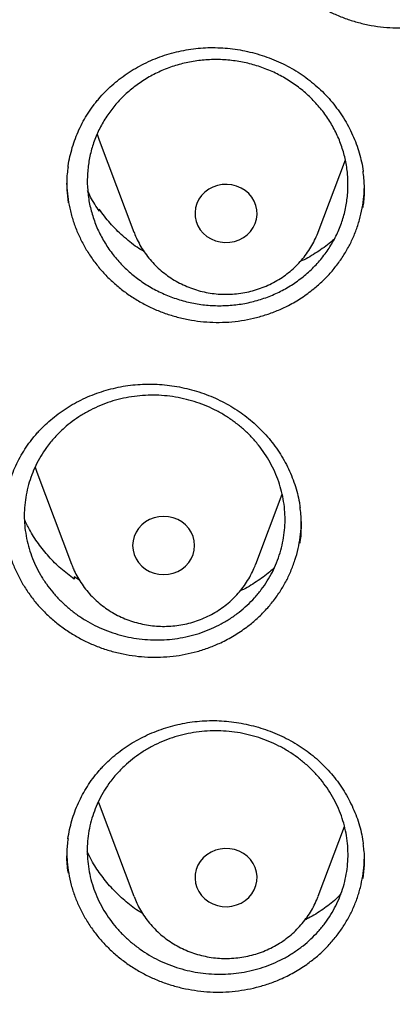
# Model space of a CAD drawing. Header units: millimetres. Extents: x 8 to 1233, y 12 to 1462.
# Tile 38 of 131: x 437 to 442, y 1272 to 1284. Entities that reach past the tile are written whole.
import ezdxf

# ---------------------------------------------------------------- set-up
doc = ezdxf.new("R2010")
doc.units = ezdxf.units.MM

msp = doc.modelspace()

# ---------------------------------------------------------------- linework, layer by layer
at = {"color": 7, "linetype": 'Continuous', "lineweight": 30}
for p, q in [((438.12, 1282.663), (438.567, 1281.475)), ((440.943, 1281.475), (441.294, 1282.407)), ((438.113, 1281.758), (438.117, 1281.771)), ((438.117, 1281.771), (438.121, 1281.744)), ((440.939, 1281.463), (440.942, 1281.473)), ((440.939, 1281.464), (440.942, 1281.473)), ((437.315, 1278.379), (437.762, 1277.191)), ((440.138, 1277.191), (440.478, 1278.095)), ((437.797, 1277.026), (437.795, 1276.999)), ((437.865, 1276.983), (437.797, 1277.026)), ((438.107, 1274.131), (438.12, 1274.095)), ((438.12, 1274.095), (438.567, 1272.907)), ((440.943, 1272.907), (441.283, 1273.809))]:
    msp.add_line(p, q, dxfattribs=at)
at = {"color": 7, "linetype": 'Continuous', "lineweight": 30, "flags": 128}
for points in [[(438.093, 1282.741), (438.098, 1282.725), (438.12, 1282.663)], [(440.131, 1281.588), (440.148, 1281.644), (440.155, 1281.703), (440.152, 1281.762), (440.14, 1281.82), (440.118, 1281.875), (440.087, 1281.926), (440.048, 1281.972), (440.001, 1282.012), (439.949, 1282.044), (439.892, 1282.069), (439.831, 1282.084), (439.769, 1282.091), (439.706, 1282.089), (439.645, 1282.077), (439.586, 1282.056), (439.531, 1282.027), (439.482, 1281.991), (439.44, 1281.947), (439.405, 1281.898), (439.379, 1281.844), (439.362, 1281.788), (439.355, 1281.729), (439.358, 1281.67), (439.371, 1281.613), (439.393, 1281.557), (439.423, 1281.506), (439.462, 1281.46), (439.509, 1281.42), (439.561, 1281.388), (439.618, 1281.363), (439.679, 1281.348), (439.741, 1281.341), (439.804, 1281.344), (439.865, 1281.355), (439.924, 1281.376), (439.979, 1281.405), (440.028, 1281.442), (440.07, 1281.485), (440.105, 1281.534), (440.131, 1281.588)], [(437.291, 1278.446), (437.293, 1278.441), (437.315, 1278.379)], [(439.35, 1277.432), (439.345, 1277.491), (439.33, 1277.548), (439.306, 1277.603), (439.274, 1277.653), (439.233, 1277.698), (439.185, 1277.736), (439.132, 1277.767), (439.074, 1277.789), (439.013, 1277.803), (438.95, 1277.808), (438.887, 1277.803), (438.826, 1277.789), (438.768, 1277.767), (438.715, 1277.736), (438.667, 1277.698), (438.626, 1277.653), (438.594, 1277.603), (438.57, 1277.548), (438.555, 1277.491), (438.55, 1277.432), (438.555, 1277.374), (438.57, 1277.316), (438.594, 1277.262), (438.626, 1277.212), (438.667, 1277.167), (438.715, 1277.129), (438.768, 1277.098), (438.826, 1277.075), (438.887, 1277.062), (438.95, 1277.057), (439.013, 1277.062), (439.074, 1277.075), (439.132, 1277.098), (439.185, 1277.129), (439.233, 1277.167), (439.274, 1277.212), (439.306, 1277.262), (439.33, 1277.316), (439.345, 1277.374), (439.35, 1277.432)], [(440.131, 1273.277), (440.105, 1273.33), (440.07, 1273.38), (440.028, 1273.423), (439.979, 1273.46), (439.924, 1273.489), (439.865, 1273.509), (439.804, 1273.521), (439.741, 1273.524), (439.679, 1273.517), (439.618, 1273.501), (439.561, 1273.477), (439.509, 1273.444), (439.462, 1273.404), (439.423, 1273.358), (439.393, 1273.307), (439.371, 1273.252), (439.358, 1273.194), (439.355, 1273.135), (439.362, 1273.077), (439.379, 1273.02), (439.405, 1272.967), (439.44, 1272.917), (439.482, 1272.874), (439.531, 1272.837), (439.586, 1272.808), (439.645, 1272.788), (439.706, 1272.776), (439.769, 1272.773), (439.831, 1272.78), (439.892, 1272.796), (439.949, 1272.82), (440.001, 1272.853), (440.048, 1272.893), (440.087, 1272.939), (440.118, 1272.99), (440.14, 1273.045), (440.152, 1273.103), (440.155, 1273.162), (440.148, 1273.22), (440.131, 1273.277)]]:
    msp.add_lwpolyline(points, dxfattribs=at)
at = {"color": 7, "linetype": 'Continuous', "lineweight": 30}
for points, knots in [([(419.828, 1282.175), (419.846, 1282.305), (419.888, 1282.601), (419.963, 1283.059), (420.052, 1283.551), (420.149, 1284.042), (420.255, 1284.531), (420.369, 1285.018), (420.491, 1285.503), (420.622, 1285.987), (420.761, 1286.468), (420.909, 1286.948), (421.065, 1287.425), (421.229, 1287.899), (421.401, 1288.371), (421.582, 1288.84), (421.77, 1289.307), (421.967, 1289.77), (422.171, 1290.231), (422.384, 1290.688), (422.604, 1291.142), (422.833, 1291.593), (423.069, 1292.04), (423.312, 1292.483), (423.564, 1292.923), (423.823, 1293.359), (424.089, 1293.79), (424.363, 1294.218), (424.645, 1294.641), (424.933, 1295.06), (425.229, 1295.475), (425.532, 1295.885), (425.842, 1296.291), (426.159, 1296.691), (426.483, 1297.087), (426.814, 1297.478), (427.151, 1297.863), (427.495, 1298.244), (427.846, 1298.619), (428.203, 1298.989), (428.566, 1299.353), (428.936, 1299.711), (429.311, 1300.065), (429.693, 1300.412), (430.081, 1300.753), (430.475, 1301.089), (430.874, 1301.418), (431.28, 1301.741), (431.69, 1302.058), (432.106, 1302.369), (432.528, 1302.673), (432.954, 1302.971), (433.386, 1303.263), (433.823, 1303.547), (434.264, 1303.825), (434.711, 1304.097), (435.162, 1304.361), (435.617, 1304.619), (436.077, 1304.869), (436.541, 1305.113), (437.01, 1305.349), (437.482, 1305.579), (437.958, 1305.801), (438.438, 1306.016), (438.922, 1306.223), (439.409, 1306.423), (439.9, 1306.616), (440.394, 1306.801), (440.891, 1306.978), (441.391, 1307.148), (441.894, 1307.311), (442.4, 1307.465), (442.908, 1307.612), (443.419, 1307.751), (443.932, 1307.883), (444.447, 1308.006), (444.964, 1308.122), (445.484, 1308.23), (446.005, 1308.33), (446.528, 1308.421), (447.052, 1308.505), (447.578, 1308.581), (448.105, 1308.649), (448.633, 1308.709), (449.162, 1308.761), (449.692, 1308.805), (450.222, 1308.84), (450.753, 1308.868), (451.285, 1308.888), (451.816, 1308.899), (452.348, 1308.902), (452.88, 1308.897), (453.412, 1308.885), (453.943, 1308.864), (454.474, 1308.835), (455.005, 1308.797), (455.534, 1308.752), (456.063, 1308.699), (456.591, 1308.638), (457.118, 1308.568), (457.643, 1308.491), (458.167, 1308.405), (458.69, 1308.312), (459.21, 1308.211), (459.729, 1308.102), (460.246, 1307.984), (460.761, 1307.86), (461.274, 1307.727), (461.784, 1307.586), (462.292, 1307.438), (462.797, 1307.282), (463.3, 1307.118), (463.799, 1306.947), (464.296, 1306.768), (464.789, 1306.581), (465.279, 1306.387), (465.766, 1306.186), (466.249, 1305.977), (466.728, 1305.761), (467.204, 1305.538), (467.675, 1305.307), (468.143, 1305.069), (468.606, 1304.825), (469.066, 1304.573), (469.52, 1304.314), (469.97, 1304.048), (470.416, 1303.776), (470.857, 1303.496), (471.292, 1303.21), (471.723, 1302.918), (472.149, 1302.619), (472.569, 1302.313), (472.984, 1302.001), (473.394, 1301.683), (473.798, 1301.359), (474.197, 1301.028), (474.589, 1300.692), (474.976, 1300.349), (475.357, 1300.001), (475.731, 1299.647), (476.1, 1299.287), (476.462, 1298.922), (476.818, 1298.551), (477.167, 1298.175), (477.51, 1297.794), (477.847, 1297.407), (478.176, 1297.016), (478.499, 1296.619), (478.814, 1296.218), (479.123, 1295.812), (479.425, 1295.401), (479.719, 1294.985), (480.007, 1294.565), (480.287, 1294.141), (480.559, 1293.713), (480.824, 1293.28), (481.082, 1292.844), (481.332, 1292.404), (481.574, 1291.96), (481.809, 1291.512), (482.036, 1291.061), (482.255, 1290.606), (482.466, 1290.148), (482.669, 1289.687), (482.864, 1289.223), (483.051, 1288.756), (483.23, 1288.286), (483.401, 1287.814), (483.564, 1287.339), (483.718, 1286.862), (483.864, 1286.382), (484.002, 1285.9), (484.131, 1285.416), (484.252, 1284.93), (484.365, 1284.443), (484.469, 1283.954), (484.565, 1283.463), (484.652, 1282.971), (484.73, 1282.477), (484.785, 1282.097), (484.812, 1281.881), (484.818, 1281.83)], [0, 0, 0, 0, 0.004439, 0.010056, 0.015673, 0.021289, 0.026906, 0.032523, 0.038139, 0.043756, 0.049373, 0.054989, 0.060606, 0.066222, 0.071838, 0.077455, 0.083071, 0.088687, 0.094304, 0.09992, 0.105536, 0.111152, 0.116768, 0.122384, 0.128, 0.133616, 0.139232, 0.144847, 0.150463, 0.156079, 0.161694, 0.16731, 0.172925, 0.178541, 0.184156, 0.189772, 0.195387, 0.201002, 0.206617, 0.212232, 0.217847, 0.223462, 0.229077, 0.234692, 0.240307, 0.245922, 0.251536, 0.257151, 0.262766, 0.26838, 0.273995, 0.279609, 0.285224, 0.290838, 0.296453, 0.302067, 0.307681, 0.313296, 0.31891, 0.324524, 0.330138, 0.335752, 0.341366, 0.346981, 0.352595, 0.358209, 0.363823, 0.369436, 0.37505, 0.380664, 0.386278, 0.391892, 0.397506, 0.40312, 0.408734, 0.414347, 0.419961, 0.425575, 0.431189, 0.436802, 0.442416, 0.44803, 0.453643, 0.459257, 0.464871, 0.470484, 0.476098, 0.481712, 0.487325, 0.492939, 0.498553, 0.504166, 0.50978, 0.515393, 0.521007, 0.526621, 0.532234, 0.537848, 0.543462, 0.549075, 0.554689, 0.560303, 0.565916, 0.57153, 0.577144, 0.582757, 0.588371, 0.593985, 0.599599, 0.605212, 0.610826, 0.61644, 0.622054, 0.627668, 0.633282, 0.638895, 0.644509, 0.650123, 0.655737, 0.661351, 0.666965, 0.672579, 0.678193, 0.683808, 0.689422, 0.695036, 0.70065, 0.706264, 0.711879, 0.717493, 0.723107, 0.728722, 0.734336, 0.739951, 0.745565, 0.75118, 0.756794, 0.762409, 0.768024, 0.773639, 0.779253, 0.784868, 0.790483, 0.796098, 0.801713, 0.807328, 0.812943, 0.818559, 0.824174, 0.829789, 0.835405, 0.84102, 0.846636, 0.852251, 0.857867, 0.863482, 0.869098, 0.874714, 0.88033, 0.885945, 0.891561, 0.897177, 0.902793, 0.90841, 0.914026, 0.919642, 0.925258, 0.930874, 0.936491, 0.942107, 0.947724, 0.95334, 0.958956, 0.964573, 0.97019, 0.975806, 0.981423, 0.98704, 0.992656, 0.998273, 1, 1, 1, 1]), ([(440.044, 1285.934), (440.044, 1285.926), (440.042, 1285.867), (440.053, 1285.757), (440.076, 1285.606), (440.113, 1285.457), (440.164, 1285.31), (440.227, 1285.167), (440.303, 1285.031), (440.39, 1284.901), (440.489, 1284.778), (440.599, 1284.662), (440.717, 1284.557), (440.845, 1284.461), (440.981, 1284.375), (441.125, 1284.3), (441.273, 1284.237), (441.426, 1284.186), (441.585, 1284.148), (441.746, 1284.122), (441.907, 1284.109), (442.068, 1284.109), (442.23, 1284.122), (442.391, 1284.148), (442.546, 1284.187), (442.698, 1284.238), (442.846, 1284.301), (442.999, 1284.382), (443.154, 1284.483), (443.252, 1284.568), (443.302, 1284.61)], [0, 0, 0, 0, 0.005273, 0.04197, 0.077556, 0.113142, 0.149752, 0.186362, 0.222017, 0.257673, 0.294352, 0.33103, 0.366776, 0.402523, 0.439311, 0.476099, 0.511782, 0.547466, 0.584184, 0.620902, 0.656591, 0.692281, 0.729009, 0.765737, 0.801387, 0.837036, 0.873721, 0.910406, 0.954959, 1, 1, 1, 1]), ([(438.075, 1283.149), (438.088, 1283.164), (438.126, 1283.211), (438.194, 1283.285), (438.282, 1283.369), (438.377, 1283.448), (438.478, 1283.521), (438.585, 1283.588), (438.696, 1283.648), (438.812, 1283.701), (438.931, 1283.747), (439.053, 1283.785), (439.177, 1283.815), (439.302, 1283.837), (439.427, 1283.851), (439.553, 1283.857), (439.68, 1283.854), (439.808, 1283.844), (439.936, 1283.826), (440.063, 1283.799), (440.189, 1283.765), (440.313, 1283.723), (440.432, 1283.674), (440.547, 1283.618), (440.657, 1283.556), (440.762, 1283.487), (440.86, 1283.412), (440.954, 1283.331), (441.042, 1283.243), (441.125, 1283.15), (441.201, 1283.051), (441.271, 1282.948), (441.334, 1282.84), (441.389, 1282.728), (441.436, 1282.614), (441.474, 1282.498), (441.503, 1282.381), (441.52, 1282.301), (441.524, 1282.259), (441.524, 1282.258)], [0, 0, 0, 0, 0.013823, 0.041535, 0.069383, 0.097425, 0.125635, 0.153975, 0.182397, 0.210845, 0.239241, 0.267526, 0.295651, 0.323573, 0.351252, 0.378752, 0.406473, 0.434508, 0.462797, 0.491264, 0.519823, 0.548373, 0.576805, 0.605035, 0.632998, 0.660641, 0.688031, 0.715706, 0.743647, 0.771825, 0.800191, 0.828686, 0.857248, 0.885805, 0.914288, 0.942648, 0.970851, 0.998879, 1, 1, 1, 1]), ([(438.483, 1283.276), (438.53, 1283.315), (438.624, 1283.393), (438.781, 1283.49), (438.949, 1283.572), (439.125, 1283.634), (439.308, 1283.677), (439.496, 1283.7), (439.685, 1283.703), (439.874, 1283.687), (440.06, 1283.65), (440.24, 1283.594), (440.414, 1283.519), (440.577, 1283.427), (440.729, 1283.317), (440.867, 1283.193), (440.99, 1283.055), (441.096, 1282.905), (441.183, 1282.745), (441.251, 1282.577), (441.299, 1282.403), (441.325, 1282.226), (441.331, 1282.047), (441.315, 1281.869), (441.279, 1281.694), (441.222, 1281.525), (441.144, 1281.363), (441.048, 1281.21), (440.934, 1281.069), (440.804, 1280.941), (440.659, 1280.828), (440.502, 1280.731), (440.333, 1280.651), (440.156, 1280.59), (439.973, 1280.548), (439.786, 1280.526), (439.596, 1280.524), (439.407, 1280.542), (439.222, 1280.58), (439.042, 1280.638), (438.869, 1280.713), (438.706, 1280.807), (438.555, 1280.917), (438.418, 1281.042), (438.296, 1281.181), (438.192, 1281.332), (438.105, 1281.492), (438.039, 1281.661), (437.992, 1281.835), (437.967, 1282.013), (437.963, 1282.191), (437.98, 1282.369), (438.017, 1282.544), (438.076, 1282.713), (438.155, 1282.874), (438.25, 1283.023), (438.359, 1283.158), (438.441, 1283.237), (438.483, 1283.276)], [0, 0, 0, 0, 0.017877, 0.035811, 0.053689, 0.071566, 0.0895, 0.107377, 0.125258, 0.143197, 0.161079, 0.178965, 0.196908, 0.214794, 0.232681, 0.250625, 0.268513, 0.286397, 0.304339, 0.322224, 0.340104, 0.358041, 0.375921, 0.393795, 0.411727, 0.429601, 0.447472, 0.4654, 0.483271, 0.501142, 0.51907, 0.536941, 0.554815, 0.572747, 0.590621, 0.608501, 0.626438, 0.644318, 0.662203, 0.680145, 0.69803, 0.715917, 0.733861, 0.751749, 0.769635, 0.787578, 0.805464, 0.823345, 0.841284, 0.859166, 0.877042, 0.894975, 0.912851, 0.930722, 0.948651, 0.966523, 0.983261, 1, 1, 1, 1]), ([(437.718, 1282.314), (437.718, 1282.319), (437.723, 1282.364), (437.741, 1282.449), (437.771, 1282.567), (437.81, 1282.683), (437.857, 1282.796), (437.912, 1282.906), (437.974, 1283.01), (438.03, 1283.091), (438.065, 1283.136), (438.075, 1283.149)], [0, 0, 0, 0, 0.017283, 0.150396, 0.283932, 0.417586, 0.550981, 0.683862, 0.816017, 0.947299, 1, 1, 1, 1]), ([(437.719, 1282.317), (437.714, 1282.286), (437.699, 1282.189), (437.697, 1282.033), (437.711, 1281.909), (437.718, 1281.852)], [0, 0, 0, 0, 0.198312, 0.634279, 1, 1, 1, 1]), ([(441.522, 1281.794), (441.526, 1281.82), (441.541, 1281.913), (441.544, 1282.07), (441.53, 1282.199), (441.523, 1282.261)], [0, 0, 0, 0, 0.168505, 0.605142, 1, 1, 1, 1]), ([(437.702, 1282.152), (437.702, 1282.117), (437.702, 1282.031), (437.717, 1281.896), (437.746, 1281.746), (437.789, 1281.597), (437.845, 1281.452), (437.913, 1281.314), (437.993, 1281.18), (438.085, 1281.053), (438.189, 1280.932), (438.302, 1280.822), (438.424, 1280.72), (438.556, 1280.628), (438.695, 1280.546), (438.84, 1280.476), (438.99, 1280.418), (439.146, 1280.372), (439.306, 1280.338), (439.466, 1280.317), (439.627, 1280.309), (439.79, 1280.313), (439.952, 1280.331), (440.109, 1280.362), (440.264, 1280.404), (440.415, 1280.46), (440.572, 1280.533), (440.732, 1280.625), (440.835, 1280.704), (440.887, 1280.743)], [0, 0, 0, 0, 0.025665, 0.061846, 0.098027, 0.135251, 0.172474, 0.208721, 0.244969, 0.282258, 0.319545, 0.35589, 0.392234, 0.429637, 0.46704, 0.503329, 0.539619, 0.57696, 0.614301, 0.650609, 0.686918, 0.724281, 0.761645, 0.79792, 0.834196, 0.871524, 0.908853, 0.954178, 1, 1, 1, 1]), ([(438.121, 1281.744), (438.081, 1281.804), (438.024, 1281.89), (437.983, 1281.983), (437.97, 1282.011)], [0, 0, 0, 0, 0.700805, 1, 1, 1, 1]), ([(440.887, 1280.743), (440.926, 1280.777), (441.005, 1280.844), (441.112, 1280.958), (441.21, 1281.081), (441.296, 1281.211), (441.369, 1281.346), (441.43, 1281.486), (441.478, 1281.633), (441.513, 1281.782), (441.534, 1281.923), (441.537, 1282.013), (441.539, 1282.053)], [0, 0, 0, 0, 0.101101, 0.202206, 0.306261, 0.410315, 0.511093, 0.611874, 0.715602, 0.81933, 0.919891, 1, 1, 1, 1]), ([(438.699, 1281.223), (438.668, 1281.241), (438.571, 1281.3), (438.423, 1281.423), (438.256, 1281.586), (438.163, 1281.71), (438.117, 1281.771)], [0, 0, 0, 0, 0.131042, 0.420353, 0.710688, 1, 1, 1, 1]), ([(438.568, 1281.475), (438.571, 1281.465), (438.586, 1281.423), (438.62, 1281.352), (438.669, 1281.264), (438.727, 1281.18), (438.791, 1281.1), (438.862, 1281.026), (438.939, 1280.958), (439.022, 1280.897), (439.109, 1280.842), (439.202, 1280.794), (439.298, 1280.754), (439.397, 1280.721), (439.499, 1280.696), (439.603, 1280.68), (439.708, 1280.672), (439.813, 1280.673), (439.918, 1280.681), (440.022, 1280.699), (440.124, 1280.724), (440.223, 1280.758), (440.32, 1280.799), (440.412, 1280.848), (440.5, 1280.905), (440.582, 1280.968), (440.659, 1281.037), (440.73, 1281.113), (440.794, 1281.194), (440.85, 1281.279), (440.899, 1281.369), (440.926, 1281.432), (440.939, 1281.463)], [0, 0, 0, 0, 0.01096, 0.044576, 0.07823, 0.111931, 0.145687, 0.179503, 0.213384, 0.247331, 0.281343, 0.315418, 0.349553, 0.383743, 0.417982, 0.452264, 0.486582, 0.520929, 0.555296, 0.589672, 0.62405, 0.65842, 0.692774, 0.727101, 0.761392, 0.795638, 0.829832, 0.863966, 0.898034, 0.932034, 0.965962, 1, 1, 1, 1]), ([(441.152, 1281.388), (441.137, 1281.373), (441.068, 1281.309), (440.929, 1281.215), (440.797, 1281.133), (440.722, 1281.101), (440.714, 1281.098)], [0, 0, 0, 0, 0.12269, 0.537206, 0.953044, 1, 1, 1, 1]), ([(417.449, 1280.838), (417.446, 1280.803), (417.442, 1280.732), (417.435, 1280.615), (417.429, 1280.49), (417.421, 1280.359), (417.412, 1280.218), (417.405, 1280.067), (417.396, 1279.888), (417.387, 1279.679), (417.379, 1279.439), (417.372, 1279.15), (417.367, 1278.808), (417.366, 1278.409), (417.37, 1277.982), (417.383, 1277.493), (417.406, 1276.951), (417.442, 1276.366), (417.489, 1275.778), (417.547, 1275.193), (417.617, 1274.61), (417.711, 1273.929), (417.837, 1273.152), (418.004, 1272.282), (418.156, 1271.593), (418.279, 1271.082), (418.364, 1270.747), (418.452, 1270.418), (418.539, 1270.103), (418.623, 1269.811), (418.701, 1269.546), (418.775, 1269.307), (418.842, 1269.095), (418.902, 1268.908), (418.955, 1268.748), (419, 1268.613), (419.036, 1268.505), (419.067, 1268.416), (419.096, 1268.33), (419.131, 1268.231), (419.173, 1268.112), (419.227, 1267.962), (419.293, 1267.778), (419.375, 1267.559), (419.469, 1267.311), (419.578, 1267.034), (419.699, 1266.733), (419.829, 1266.419), (420.043, 1265.92), (420.345, 1265.253), (420.733, 1264.458), (421.119, 1263.718), (421.5, 1263.031), (421.892, 1262.362), (422.333, 1261.648), (422.831, 1260.888), (423.393, 1260.084), (423.98, 1259.296), (424.516, 1258.618), (424.997, 1258.039), (425.419, 1257.551), (425.864, 1257.056), (426.333, 1256.555), (426.792, 1256.085), (427.237, 1255.646), (427.665, 1255.238), (428.111, 1254.829), (428.572, 1254.42), (428.987, 1254.066), (429.341, 1253.773), (429.623, 1253.544), (429.887, 1253.335), (430.131, 1253.145), (430.356, 1252.973), (430.568, 1252.813), (430.765, 1252.667), (430.945, 1252.536), (431.081, 1252.438), (431.177, 1252.369), (431.235, 1252.328), (431.285, 1252.292), (431.341, 1252.253), (431.417, 1252.199), (431.517, 1252.13), (431.639, 1252.045), (431.785, 1251.945), (431.952, 1251.831), (432.232, 1251.644), (432.62, 1251.391), (433.116, 1251.079), (433.626, 1250.769), (434.149, 1250.464), (434.686, 1250.162), (435.271, 1249.848), (435.906, 1249.522), (436.592, 1249.187), (437.291, 1248.865), (438.063, 1248.529), (438.902, 1248.189), (439.807, 1247.849), (440.706, 1247.539), (441.599, 1247.257), (442.485, 1247.002), (443.362, 1246.773), (444.234, 1246.567), (445.148, 1246.375), (446.108, 1246.199), (447.115, 1246.042), (448.127, 1245.913), (449.142, 1245.812), (450.16, 1245.739), (451.179, 1245.694), (452.2, 1245.677), (453.22, 1245.688), (454.24, 1245.728), (455.258, 1245.796), (456.274, 1245.891), (457.287, 1246.015), (458.298, 1246.166), (459.301, 1246.345), (460.295, 1246.55), (461.281, 1246.782), (462.264, 1247.042), (463.173, 1247.31), (464.009, 1247.579), (464.779, 1247.845), (465.553, 1248.134), (466.339, 1248.447), (467.137, 1248.788), (467.945, 1249.156), (468.757, 1249.552), (469.573, 1249.975), (470.234, 1250.34), (470.737, 1250.631), (471.075, 1250.831), (471.393, 1251.024), (471.688, 1251.207), (471.96, 1251.38), (472.211, 1251.541), (472.439, 1251.692), (472.647, 1251.831), (472.831, 1251.956), (472.992, 1252.066), (473.13, 1252.162), (473.249, 1252.246), (473.344, 1252.313), (473.426, 1252.372), (473.508, 1252.43), (473.604, 1252.499), (473.726, 1252.588), (473.876, 1252.698), (474.053, 1252.829), (474.248, 1252.976), (474.453, 1253.133), (474.664, 1253.297), (474.942, 1253.516), (475.288, 1253.795), (475.705, 1254.143), (476.137, 1254.516), (476.583, 1254.914), (477.042, 1255.339), (477.465, 1255.746), (477.85, 1256.129), (478.19, 1256.477), (478.52, 1256.825), (478.835, 1257.167), (479.134, 1257.499), (479.431, 1257.84), (479.726, 1258.187), (480.017, 1258.539), (480.287, 1258.875), (480.539, 1259.197), (480.773, 1259.504), (480.99, 1259.795), (481.189, 1260.067), (481.376, 1260.329), (481.562, 1260.594), (481.757, 1260.879), (481.965, 1261.189), (482.184, 1261.524), (482.414, 1261.887), (482.654, 1262.276), (482.903, 1262.693), (483.139, 1263.104), (483.362, 1263.505), (483.571, 1263.892), (483.781, 1264.294), (483.984, 1264.698), (484.192, 1265.127), (484.399, 1265.57), (484.602, 1266.024), (484.784, 1266.45), (484.948, 1266.848), (485.094, 1267.216), (485.224, 1267.555), (485.32, 1267.815), (485.387, 1268), (485.428, 1268.114), (485.462, 1268.21), (485.488, 1268.287), (485.51, 1268.348), (485.531, 1268.41), (485.557, 1268.486), (485.592, 1268.587), (485.633, 1268.712), (485.691, 1268.885), (485.761, 1269.104), (485.844, 1269.367), (485.929, 1269.647), (486.016, 1269.943), (486.108, 1270.269), (486.204, 1270.625), (486.304, 1271.013), (486.403, 1271.422), (486.501, 1271.851), (486.597, 1272.302), (486.69, 1272.773), (486.78, 1273.263), (486.874, 1273.838), (486.967, 1274.483), (487.052, 1275.186), (487.119, 1275.866), (487.169, 1276.523), (487.204, 1277.158), (487.226, 1277.768), (487.234, 1278.284), (487.234, 1278.709), (487.23, 1279.05), (487.222, 1279.377), (487.213, 1279.685), (487.201, 1279.968), (487.189, 1280.223), (487.177, 1280.45), (487.164, 1280.652), (487.155, 1280.779), (487.151, 1280.838)], [0, 0, 0, 0, 0.000951, 0.00193, 0.003036, 0.004253, 0.00557, 0.006974, 0.008466, 0.010552, 0.012788, 0.015174, 0.018604, 0.022304, 0.026272, 0.03051, 0.035893, 0.041374, 0.046842, 0.052297, 0.05774, 0.063171, 0.071403, 0.079606, 0.08778, 0.090983, 0.094182, 0.097376, 0.100428, 0.103231, 0.105785, 0.10809, 0.110147, 0.111955, 0.113514, 0.114824, 0.115886, 0.11666, 0.117435, 0.118394, 0.119556, 0.120935, 0.1228, 0.124954, 0.127398, 0.13013, 0.133153, 0.136345, 0.139516, 0.148103, 0.156499, 0.163834, 0.171017, 0.178053, 0.185051, 0.193961, 0.202877, 0.211797, 0.220722, 0.226386, 0.232222, 0.238233, 0.244421, 0.250785, 0.255992, 0.261311, 0.266742, 0.272285, 0.27791, 0.281398, 0.284646, 0.287656, 0.290428, 0.29296, 0.295254, 0.297539, 0.299525, 0.301212, 0.30203, 0.302668, 0.303133, 0.303663, 0.304513, 0.305603, 0.306931, 0.308499, 0.310306, 0.312352, 0.317473, 0.322688, 0.327986, 0.333366, 0.338829, 0.344373, 0.351014, 0.357768, 0.364616, 0.371408, 0.380055, 0.388561, 0.396927, 0.405153, 0.413239, 0.421184, 0.429005, 0.436806, 0.445722, 0.454637, 0.463552, 0.472466, 0.481381, 0.490295, 0.499209, 0.508124, 0.517038, 0.525953, 0.534867, 0.543782, 0.552713, 0.561687, 0.570523, 0.5794, 0.588317, 0.597276, 0.604345, 0.611477, 0.618749, 0.626162, 0.633856, 0.641696, 0.649684, 0.657818, 0.6661, 0.66977, 0.673275, 0.676573, 0.679664, 0.682548, 0.68518, 0.687612, 0.689845, 0.691879, 0.693551, 0.69506, 0.69637, 0.697452, 0.698185, 0.699064, 0.700127, 0.701374, 0.703099, 0.705086, 0.707304, 0.709618, 0.712011, 0.714483, 0.719094, 0.723957, 0.729073, 0.73444, 0.74006, 0.745932, 0.750271, 0.754723, 0.759079, 0.763274, 0.767308, 0.77118, 0.775537, 0.779669, 0.783577, 0.787261, 0.790789, 0.794084, 0.797145, 0.799974, 0.80285, 0.805987, 0.809384, 0.813035, 0.816945, 0.821115, 0.825545, 0.830235, 0.834102, 0.838129, 0.842317, 0.846532, 0.850561, 0.855429, 0.859991, 0.864249, 0.8682, 0.871847, 0.875187, 0.878223, 0.879511, 0.880626, 0.881559, 0.88231, 0.882879, 0.883358, 0.884118, 0.885104, 0.886317, 0.887757, 0.890141, 0.892692, 0.895393, 0.898241, 0.901239, 0.90476, 0.908466, 0.912357, 0.916434, 0.920696, 0.925143, 0.929775, 0.934543, 0.941328, 0.94789, 0.954228, 0.960343, 0.966236, 0.971905, 0.977351, 0.980594, 0.983753, 0.986827, 0.989704, 0.992312, 0.994612, 0.996657, 0.99845, 1, 1, 1, 1]), ([(437.301, 1278.862), (437.314, 1278.876), (437.354, 1278.921), (437.425, 1278.993), (437.516, 1279.073), (437.614, 1279.148), (437.717, 1279.218), (437.826, 1279.281), (437.94, 1279.337), (438.057, 1279.386), (438.178, 1279.427), (438.301, 1279.461), (438.426, 1279.487), (438.552, 1279.505), (438.678, 1279.514), (438.804, 1279.516), (438.931, 1279.509), (439.058, 1279.495), (439.186, 1279.472), (439.312, 1279.442), (439.437, 1279.404), (439.558, 1279.358), (439.676, 1279.306), (439.789, 1279.246), (439.897, 1279.181), (439.999, 1279.109), (440.095, 1279.032), (440.185, 1278.948), (440.27, 1278.859), (440.35, 1278.763), (440.423, 1278.663), (440.489, 1278.558), (440.548, 1278.448), (440.599, 1278.336), (440.642, 1278.222), (440.676, 1278.105), (440.699, 1278.005), (440.707, 1277.943), (440.71, 1277.921)], [0, 0, 0, 0, 0.01402, 0.042111, 0.070338, 0.09876, 0.12735, 0.156072, 0.184876, 0.213706, 0.242483, 0.271149, 0.299652, 0.32795, 0.356002, 0.383868, 0.411957, 0.440366, 0.469031, 0.497877, 0.526816, 0.555746, 0.584555, 0.613161, 0.641495, 0.669506, 0.697259, 0.725295, 0.753607, 0.782163, 0.810911, 0.839794, 0.868748, 0.8977, 0.926579, 0.955337, 0.983937, 1, 1, 1, 1]), ([(437.668, 1278.948), (437.702, 1278.977), (437.771, 1279.035), (437.884, 1279.112), (438.005, 1279.181), (438.132, 1279.24), (438.263, 1279.288), (438.398, 1279.326), (438.537, 1279.353), (438.678, 1279.369), (438.819, 1279.373), (438.961, 1279.367), (439.102, 1279.349), (439.242, 1279.32), (439.378, 1279.28), (439.509, 1279.23), (439.638, 1279.17), (439.76, 1279.099), (439.875, 1279.019), (439.982, 1278.932), (440.082, 1278.835), (440.173, 1278.73), (440.254, 1278.62), (440.325, 1278.504), (440.386, 1278.382), (440.436, 1278.256), (440.474, 1278.128), (440.5, 1277.997), (440.515, 1277.864), (440.518, 1277.73), (440.508, 1277.598), (440.487, 1277.467), (440.454, 1277.337), (440.41, 1277.211), (440.354, 1277.089), (440.288, 1276.973), (440.211, 1276.862), (440.125, 1276.757), (440.029, 1276.661), (439.926, 1276.572), (439.813, 1276.491), (439.694, 1276.42), (439.569, 1276.359), (439.44, 1276.308), (439.305, 1276.268), (439.166, 1276.238), (439.027, 1276.22), (438.886, 1276.212), (438.743, 1276.216), (438.601, 1276.231), (438.462, 1276.257), (438.326, 1276.294), (438.192, 1276.342), (438.062, 1276.4), (437.94, 1276.468), (437.823, 1276.545), (437.713, 1276.632), (437.61, 1276.727), (437.518, 1276.828), (437.435, 1276.937), (437.36, 1277.052), (437.297, 1277.173), (437.245, 1277.297), (437.204, 1277.425), (437.174, 1277.556), (437.157, 1277.69), (437.151, 1277.822), (437.157, 1277.954), (437.175, 1278.087), (437.206, 1278.217), (437.247, 1278.343), (437.3, 1278.466), (437.364, 1278.584), (437.445, 1278.707), (437.544, 1278.83), (437.626, 1278.908), (437.668, 1278.948)], [0, 0, 0, 0, 0.013234, 0.026468, 0.040087, 0.053706, 0.06694, 0.080174, 0.093793, 0.107411, 0.120648, 0.133884, 0.147506, 0.161127, 0.174364, 0.187602, 0.201224, 0.214846, 0.228082, 0.241317, 0.254938, 0.268558, 0.28179, 0.295022, 0.308638, 0.322255, 0.335482, 0.34871, 0.362323, 0.375935, 0.38916, 0.402386, 0.415995, 0.429605, 0.442831, 0.456056, 0.469666, 0.483276, 0.496504, 0.509732, 0.523345, 0.536957, 0.550189, 0.563422, 0.577038, 0.590655, 0.603891, 0.617127, 0.630747, 0.644367, 0.657605, 0.670842, 0.684465, 0.698087, 0.711323, 0.72456, 0.738181, 0.751802, 0.765035, 0.778268, 0.791886, 0.805504, 0.818733, 0.831962, 0.845575, 0.859189, 0.872415, 0.885641, 0.899251, 0.912861, 0.926087, 0.939312, 0.952921, 0.966531, 0.983173, 1, 1, 1, 1]), ([(436.904, 1277.982), (436.907, 1278.008), (436.916, 1278.073), (436.94, 1278.177), (436.975, 1278.293), (437.018, 1278.407), (437.069, 1278.517), (437.128, 1278.624), (437.194, 1278.726), (437.253, 1278.805), (437.29, 1278.849), (437.301, 1278.862)], [0, 0, 0, 0, 0.079305, 0.203773, 0.328639, 0.453616, 0.578351, 0.702603, 0.826172, 0.948918, 1, 1, 1, 1]), ([(440.71, 1277.464), (440.711, 1277.469), (440.725, 1277.54), (440.727, 1277.681), (440.726, 1277.831), (440.711, 1277.911), (440.709, 1277.924)], [0, 0, 0, 0, 0.034329, 0.474381, 0.913031, 1, 1, 1, 1]), ([(436.888, 1277.825), (436.888, 1277.811), (436.886, 1277.746), (436.896, 1277.632), (436.919, 1277.482), (436.956, 1277.333), (437.007, 1277.188), (437.07, 1277.048), (437.145, 1276.912), (437.232, 1276.782), (437.331, 1276.659), (437.44, 1276.546), (437.558, 1276.441), (437.687, 1276.344), (437.823, 1276.258), (437.965, 1276.184), (438.113, 1276.121), (438.267, 1276.07), (438.426, 1276.031), (438.585, 1276.005), (438.746, 1275.991), (438.909, 1275.99), (439.071, 1276.002), (439.23, 1276.027), (439.386, 1276.064), (439.539, 1276.114), (439.698, 1276.181), (439.862, 1276.267), (439.968, 1276.342), (440.022, 1276.379)], [0, 0, 0, 0, 0.010634, 0.047381, 0.084127, 0.121933, 0.159738, 0.19654, 0.233343, 0.271203, 0.309061, 0.345958, 0.382854, 0.420824, 0.458795, 0.495638, 0.532482, 0.570393, 0.608303, 0.645173, 0.682044, 0.719986, 0.757928, 0.794776, 0.831625, 0.869543, 0.907461, 0.953479, 1, 1, 1, 1]), ([(437.795, 1276.999), (437.737, 1277.044), (437.62, 1277.133), (437.466, 1277.287), (437.331, 1277.456), (437.226, 1277.617), (437.175, 1277.725), (437.155, 1277.768)], [0, 0, 0, 0, 0.213547, 0.42777, 0.641318, 0.855853, 1, 1, 1, 1]), ([(440.022, 1276.379), (440.062, 1276.411), (440.143, 1276.476), (440.255, 1276.585), (440.357, 1276.703), (440.448, 1276.829), (440.526, 1276.961), (440.592, 1277.099), (440.646, 1277.243), (440.687, 1277.39), (440.713, 1277.539), (440.726, 1277.664), (440.725, 1277.739), (440.725, 1277.764)], [0, 0, 0, 0, 0.094435, 0.188874, 0.286073, 0.383269, 0.477355, 0.571443, 0.668284, 0.765125, 0.858989, 0.952852, 1, 1, 1, 1]), ([(437.763, 1277.192), (437.77, 1277.171), (437.79, 1277.119), (437.83, 1277.04), (437.882, 1276.952), (437.941, 1276.87), (438.008, 1276.792), (438.081, 1276.72), (438.16, 1276.654), (438.244, 1276.595), (438.333, 1276.542), (438.427, 1276.496), (438.524, 1276.459), (438.624, 1276.429), (438.727, 1276.407), (438.831, 1276.393), (438.936, 1276.388), (439.041, 1276.391), (439.146, 1276.402), (439.249, 1276.422), (439.351, 1276.45), (439.449, 1276.486), (439.544, 1276.53), (439.635, 1276.582), (439.722, 1276.64), (439.803, 1276.705), (439.877, 1276.777), (439.946, 1276.854), (440.007, 1276.937), (440.061, 1277.024), (440.105, 1277.108), (440.127, 1277.164), (440.136, 1277.188)], [0, 0, 0, 0, 0.021679, 0.055202, 0.088766, 0.122379, 0.15605, 0.189782, 0.223579, 0.257442, 0.291369, 0.325359, 0.359406, 0.393507, 0.427655, 0.461843, 0.496065, 0.530313, 0.564578, 0.59885, 0.63312, 0.66738, 0.70162, 0.73583, 0.770002, 0.804127, 0.838197, 0.872205, 0.906147, 0.940019, 0.97382, 1, 1, 1, 1]), ([(440.379, 1277.147), (440.359, 1277.129), (440.288, 1277.06), (440.146, 1276.963), (440.017, 1276.881), (439.943, 1276.849), (439.937, 1276.847)], [0, 0, 0, 0, 0.152635, 0.557838, 0.964334, 1, 1, 1, 1]), ([(438.145, 1274.558), (438.159, 1274.573), (438.2, 1274.616), (438.273, 1274.686), (438.366, 1274.763), (438.466, 1274.836), (438.571, 1274.902), (438.682, 1274.962), (438.797, 1275.015), (438.916, 1275.061), (439.038, 1275.1), (439.162, 1275.131), (439.288, 1275.153), (439.414, 1275.168), (439.54, 1275.175), (439.666, 1275.173), (439.793, 1275.164), (439.92, 1275.146), (440.047, 1275.121), (440.172, 1275.088), (440.296, 1275.048), (440.416, 1275), (440.533, 1274.945), (440.644, 1274.883), (440.75, 1274.816), (440.85, 1274.742), (440.944, 1274.663), (441.032, 1274.578), (441.115, 1274.488), (441.192, 1274.391), (441.262, 1274.29), (441.325, 1274.184), (441.381, 1274.074), (441.429, 1273.962), (441.469, 1273.847), (441.5, 1273.731), (441.518, 1273.642), (441.524, 1273.592), (441.525, 1273.582)], [0, 0, 0, 0, 0.014153, 0.042485, 0.070954, 0.099617, 0.128449, 0.157412, 0.186457, 0.215527, 0.244544, 0.273449, 0.30219, 0.330725, 0.359011, 0.387104, 0.415422, 0.444063, 0.472964, 0.502047, 0.531225, 0.560395, 0.589443, 0.618288, 0.646859, 0.675106, 0.703091, 0.731357, 0.75991, 0.788711, 0.817711, 0.84685, 0.876065, 0.905284, 0.934433, 0.963463, 0.992337, 1, 1, 1, 1]), ([(438.47, 1274.611), (438.504, 1274.64), (438.572, 1274.698), (438.685, 1274.776), (438.805, 1274.846), (438.932, 1274.906), (439.062, 1274.954), (439.197, 1274.993), (439.336, 1275.021), (439.477, 1275.038), (439.618, 1275.044), (439.759, 1275.038), (439.901, 1275.022), (440.041, 1274.994), (440.177, 1274.955), (440.309, 1274.907), (440.438, 1274.847), (440.561, 1274.778), (440.676, 1274.7), (440.784, 1274.613), (440.885, 1274.518), (440.977, 1274.415), (441.059, 1274.306), (441.131, 1274.191), (441.193, 1274.071), (441.244, 1273.945), (441.283, 1273.818), (441.31, 1273.688), (441.326, 1273.556), (441.33, 1273.423), (441.322, 1273.291), (441.302, 1273.161), (441.27, 1273.032), (441.227, 1272.906), (441.172, 1272.785), (441.108, 1272.669), (441.031, 1272.557), (440.945, 1272.452), (440.851, 1272.356), (440.748, 1272.267), (440.636, 1272.186), (440.518, 1272.114), (440.394, 1272.052), (440.265, 1272.001), (440.13, 1271.959), (439.991, 1271.929), (439.852, 1271.909), (439.711, 1271.901), (439.568, 1271.903), (439.426, 1271.917), (439.287, 1271.942), (439.15, 1271.978), (439.016, 1272.024), (438.886, 1272.081), (438.763, 1272.148), (438.646, 1272.223), (438.535, 1272.309), (438.432, 1272.402), (438.338, 1272.503), (438.254, 1272.61), (438.179, 1272.724), (438.114, 1272.844), (438.061, 1272.967), (438.019, 1273.093), (437.989, 1273.224), (437.97, 1273.356), (437.963, 1273.488), (437.968, 1273.619), (437.985, 1273.751), (438.014, 1273.881), (438.055, 1274.007), (438.106, 1274.129), (438.169, 1274.247), (438.249, 1274.37), (438.347, 1274.493), (438.429, 1274.572), (438.47, 1274.611)], [0, 0, 0, 0, 0.013237, 0.0264739, 0.0400955, 0.053717, 0.066954, 0.0801909, 0.0938124, 0.1074339, 0.1206714, 0.1339088, 0.147531, 0.1611532, 0.1743887, 0.1876243, 0.2012446, 0.2148649, 0.2280966, 0.2413284, 0.2549448, 0.2685613, 0.2817891, 0.2950169, 0.3086292, 0.3222414, 0.3354669, 0.3486923, 0.3623019, 0.3759116, 0.3891372, 0.4023628, 0.4159725, 0.4295822, 0.4428105, 0.4560389, 0.4696513, 0.4832637, 0.4964961, 0.5097284, 0.523345, 0.5369616, 0.5501976, 0.5634336, 0.577054, 0.5906744, 0.603912, 0.6171495, 0.6307717, 0.6443939, 0.6576303, 0.6708667, 0.6844879, 0.698109, 0.7113421, 0.7245751, 0.7381929, 0.7518106, 0.7650396, 0.7782685, 0.791882, 0.8054955, 0.8187214, 0.8319473, 0.8455575, 0.8591677, 0.872393, 0.8856183, 0.8992276, 0.912837, 0.9260643, 0.9392916, 0.9529029, 0.9665142, 0.9831643, 1, 1, 1, 1]), ([(420.062, 1274.36), (420.064, 1274.346), (420.086, 1274.167), (420.138, 1273.824), (420.218, 1273.333), (420.308, 1272.842), (420.405, 1272.353), (420.512, 1271.866), (420.626, 1271.381), (420.749, 1270.897), (420.881, 1270.415), (421.02, 1269.935), (421.169, 1269.457), (421.325, 1268.982), (421.49, 1268.509), (421.662, 1268.039), (421.843, 1267.572), (422.032, 1267.107), (422.229, 1266.645), (422.435, 1266.187), (422.648, 1265.731), (422.868, 1265.279), (423.097, 1264.83), (423.334, 1264.385), (423.578, 1263.944), (423.83, 1263.506), (424.089, 1263.072), (424.356, 1262.643), (424.63, 1262.217), (424.912, 1261.796), (425.201, 1261.379), (425.497, 1260.966), (425.801, 1260.559), (426.111, 1260.155), (426.428, 1259.757), (426.753, 1259.363), (427.084, 1258.975), (427.421, 1258.592), (427.766, 1258.213), (428.116, 1257.841), (428.474, 1257.473), (428.837, 1257.111), (429.207, 1256.755), (429.583, 1256.405), (429.965, 1256.06), (430.353, 1255.721), (430.747, 1255.388), (431.147, 1255.061), (431.552, 1254.741), (431.962, 1254.426), (432.379, 1254.118), (432.8, 1253.816), (433.227, 1253.521), (433.658, 1253.233), (434.095, 1252.951), (434.536, 1252.675), (434.983, 1252.407), (435.433, 1252.145), (435.889, 1251.891), (436.348, 1251.643), (436.812, 1251.402), (437.28, 1251.169), (437.752, 1250.942), (438.228, 1250.723), (438.708, 1250.512), (439.191, 1250.307), (439.677, 1250.11), (440.168, 1249.921), (440.661, 1249.739), (441.157, 1249.565), (441.657, 1249.398), (442.159, 1249.239), (442.664, 1249.088), (443.171, 1248.944), (443.681, 1248.808), (444.193, 1248.68), (444.707, 1248.56), (445.224, 1248.448), (445.742, 1248.343), (446.262, 1248.247), (446.784, 1248.159), (447.307, 1248.078), (447.831, 1248.006), (448.357, 1247.941), (448.883, 1247.885), (449.411, 1247.837), (449.939, 1247.797), (450.468, 1247.765), (450.997, 1247.741), (451.527, 1247.725), (452.057, 1247.717), (452.587, 1247.717), (453.117, 1247.726), (453.647, 1247.742), (454.176, 1247.767), (454.705, 1247.8), (455.233, 1247.841), (455.76, 1247.889), (456.287, 1247.946), (456.812, 1248.012), (457.337, 1248.085), (457.86, 1248.166), (458.381, 1248.255), (458.901, 1248.352), (459.419, 1248.457), (459.935, 1248.57), (460.449, 1248.691), (460.961, 1248.819), (461.471, 1248.956), (461.978, 1249.1), (462.483, 1249.252), (462.985, 1249.412), (463.484, 1249.579), (463.98, 1249.754), (464.473, 1249.937), (464.963, 1250.127), (465.449, 1250.324), (465.932, 1250.529), (466.412, 1250.741), (466.887, 1250.961), (467.359, 1251.188), (467.827, 1251.422), (468.29, 1251.663), (468.749, 1251.911), (469.204, 1252.167), (469.655, 1252.429), (470.101, 1252.698), (470.542, 1252.974), (470.978, 1253.256), (471.409, 1253.546), (471.835, 1253.841), (472.256, 1254.144), (472.672, 1254.452), (473.082, 1254.767), (473.487, 1255.088), (473.886, 1255.416), (474.279, 1255.749), (474.667, 1256.088), (475.048, 1256.434), (475.424, 1256.785), (475.793, 1257.141), (476.156, 1257.504), (476.513, 1257.872), (476.863, 1258.245), (477.207, 1258.624), (477.544, 1259.007), (477.875, 1259.396), (478.198, 1259.79), (478.515, 1260.189), (478.825, 1260.593), (479.128, 1261.001), (479.423, 1261.414), (479.712, 1261.831), (479.993, 1262.253), (480.267, 1262.679), (480.533, 1263.109), (480.792, 1263.543), (481.043, 1263.981), (481.286, 1264.423), (481.522, 1264.868), (481.75, 1265.317), (481.971, 1265.77), (482.183, 1266.225), (482.387, 1266.684), (482.584, 1267.146), (482.772, 1267.611), (482.952, 1268.079), (483.125, 1268.549), (483.288, 1269.022), (483.444, 1269.498), (483.592, 1269.976), (483.731, 1270.456), (483.861, 1270.938), (483.984, 1271.422), (484.098, 1271.907), (484.203, 1272.395), (484.3, 1272.884), (484.389, 1273.374), (484.468, 1273.866), (484.526, 1274.255), (484.554, 1274.48), (484.561, 1274.54)], [0, 0, 0, 0, 0.000487, 0.006121, 0.011754, 0.017387, 0.023021, 0.028654, 0.034288, 0.039922, 0.045555, 0.051189, 0.056822, 0.062456, 0.06809, 0.073724, 0.079357, 0.084991, 0.090625, 0.096259, 0.101893, 0.107527, 0.113161, 0.118796, 0.12443, 0.130064, 0.135698, 0.141333, 0.146967, 0.152602, 0.158236, 0.163871, 0.169506, 0.17514, 0.180775, 0.18641, 0.192045, 0.19768, 0.203315, 0.20895, 0.214585, 0.22022, 0.225855, 0.23149, 0.237126, 0.242761, 0.248397, 0.254032, 0.259668, 0.265303, 0.270939, 0.276574, 0.28221, 0.287846, 0.293482, 0.299117, 0.304753, 0.310389, 0.316025, 0.321661, 0.327297, 0.332933, 0.338569, 0.344205, 0.349841, 0.355478, 0.361114, 0.36675, 0.372386, 0.378023, 0.383659, 0.389295, 0.394932, 0.400568, 0.406204, 0.411841, 0.417477, 0.423114, 0.42875, 0.434387, 0.440023, 0.44566, 0.451296, 0.456933, 0.462569, 0.468206, 0.473842, 0.479479, 0.485115, 0.490752, 0.496388, 0.502025, 0.507662, 0.513298, 0.518935, 0.524571, 0.530208, 0.535845, 0.541481, 0.547118, 0.552754, 0.558391, 0.564027, 0.569664, 0.5753, 0.580937, 0.586573, 0.59221, 0.597846, 0.603483, 0.609119, 0.614756, 0.620392, 0.626028, 0.631665, 0.637301, 0.642937, 0.648574, 0.65421, 0.659846, 0.665482, 0.671118, 0.676754, 0.682391, 0.688027, 0.693663, 0.699299, 0.704935, 0.710571, 0.716206, 0.721842, 0.727478, 0.733114, 0.73875, 0.744385, 0.750021, 0.755656, 0.761292, 0.766927, 0.772563, 0.778198, 0.783834, 0.789469, 0.795104, 0.800739, 0.806374, 0.812009, 0.817644, 0.823279, 0.828914, 0.834549, 0.840184, 0.845819, 0.851453, 0.857088, 0.862722, 0.868357, 0.873991, 0.879626, 0.88526, 0.890894, 0.896529, 0.902163, 0.907797, 0.913431, 0.919065, 0.924699, 0.930333, 0.935967, 0.9416, 0.947234, 0.952868, 0.958502, 0.964135, 0.969769, 0.975403, 0.981036, 0.98667, 0.992303, 0.997937, 1, 1, 1, 1]), ([(437.716, 1273.648), (437.716, 1273.649), (437.721, 1273.689), (437.737, 1273.768), (437.765, 1273.885), (437.803, 1273.999), (437.849, 1274.111), (437.903, 1274.22), (437.965, 1274.325), (438.034, 1274.425), (438.095, 1274.502), (438.134, 1274.545), (438.145, 1274.558)], [0, 0, 0, 0, 0.001723, 0.119864, 0.238632, 0.357776, 0.477021, 0.596031, 0.714574, 0.83246, 0.949554, 1, 1, 1, 1]), ([(437.717, 1273.652), (437.71, 1273.592), (437.696, 1273.466), (437.699, 1273.316), (437.714, 1273.228), (437.718, 1273.206)], [0, 0, 0, 0, 0.403146, 0.853778, 1, 1, 1, 1]), ([(437.701, 1273.476), (437.702, 1273.434), (437.704, 1273.343), (437.724, 1273.201), (437.756, 1273.052), (437.803, 1272.905), (437.862, 1272.765), (437.934, 1272.629), (438.017, 1272.497), (438.113, 1272.373), (438.218, 1272.257), (438.334, 1272.15), (438.459, 1272.051), (438.594, 1271.962), (438.734, 1271.885), (438.88, 1271.819), (439.032, 1271.764), (439.189, 1271.722), (439.348, 1271.692), (439.509, 1271.674), (439.671, 1271.669), (439.834, 1271.678), (439.993, 1271.698), (440.15, 1271.731), (440.305, 1271.777), (440.466, 1271.84), (440.632, 1271.921), (440.741, 1271.993), (440.795, 1272.029)], [0, 0, 0, 0, 0.03174, 0.069106, 0.10755, 0.145994, 0.183406, 0.220818, 0.259305, 0.297791, 0.335288, 0.372785, 0.411373, 0.449962, 0.4874, 0.524838, 0.563361, 0.601883, 0.639349, 0.676815, 0.71537, 0.753924, 0.791376, 0.828829, 0.867367, 0.905906, 0.952697, 1, 1, 1, 1]), ([(438.681, 1272.683), (438.661, 1272.695), (438.578, 1272.744), (438.446, 1272.851), (438.287, 1273.001), (438.149, 1273.167), (438.04, 1273.328), (437.987, 1273.437), (437.965, 1273.483)], [0, 0, 0, 0, 0.062174, 0.260898, 0.460256, 0.658982, 0.857818, 1, 1, 1, 1]), ([(441.523, 1273.138), (441.53, 1273.194), (441.544, 1273.317), (441.542, 1273.467), (441.527, 1273.559), (441.523, 1273.585)], [0, 0, 0, 0, 0.379453, 0.828149, 1, 1, 1, 1]), ([(440.795, 1272.029), (440.837, 1272.06), (440.92, 1272.122), (441.034, 1272.227), (441.14, 1272.342), (441.235, 1272.466), (441.317, 1272.595), (441.387, 1272.73), (441.445, 1272.871), (441.489, 1273.017), (441.52, 1273.165), (441.538, 1273.304), (441.539, 1273.395), (441.539, 1273.436)], [0, 0, 0, 0, 0.0916418, 0.1832869, 0.2776081, 0.3719274, 0.4632563, 0.5545873, 0.6485906, 0.7425937, 0.833705, 0.9248157, 1, 1, 1, 1]), ([(438.568, 1272.905), (438.58, 1272.876), (438.604, 1272.815), (438.651, 1272.727), (438.705, 1272.641), (438.767, 1272.56), (438.836, 1272.485), (438.911, 1272.414), (438.991, 1272.35), (439.077, 1272.293), (439.168, 1272.243), (439.263, 1272.2), (439.361, 1272.164), (439.462, 1272.137), (439.565, 1272.117), (439.67, 1272.106), (439.775, 1272.104), (439.88, 1272.11), (439.985, 1272.124), (440.088, 1272.146), (440.188, 1272.177), (440.286, 1272.216), (440.379, 1272.262), (440.469, 1272.316), (440.554, 1272.377), (440.633, 1272.444), (440.705, 1272.518), (440.772, 1272.597), (440.831, 1272.681), (440.882, 1272.769), (440.919, 1272.844), (440.936, 1272.891), (440.942, 1272.906)], [0, 0, 0, 0, 0.031566, 0.065118, 0.098713, 0.13236, 0.166066, 0.199835, 0.233669, 0.267569, 0.301533, 0.335558, 0.36964, 0.403773, 0.437951, 0.472167, 0.506414, 0.540685, 0.57497, 0.609258, 0.643542, 0.677813, 0.712061, 0.746276, 0.78045, 0.814574, 0.848641, 0.882644, 0.916579, 0.950444, 0.984239, 1, 1, 1, 1]), ([(441.234, 1272.931), (441.213, 1272.911), (441.143, 1272.84), (441.004, 1272.737), (440.87, 1272.648), (440.79, 1272.611), (440.776, 1272.605)], [0, 0, 0, 0, 0.154236, 0.536966, 0.919368, 1, 1, 1, 1])]:
    msp.add_open_spline(points, degree=3, knots=knots, dxfattribs=at)

doc.saveas('drawing.dxf')
